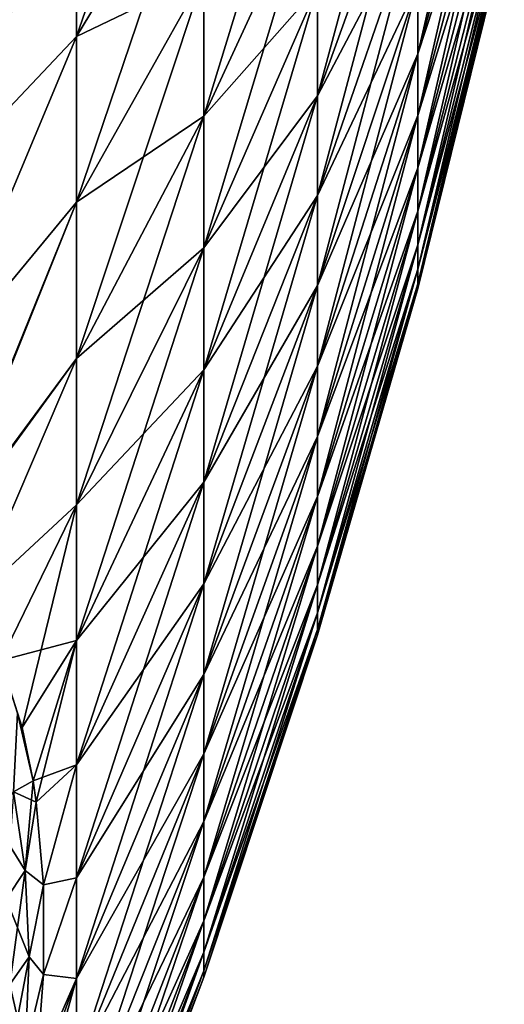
# Model space of a CAD drawing. Header units: metres. Extents: x -61 to 49, y -32 to 32.
# Tile 194 of 256: x 45.02 to 47.67, y -16.86 to -11.48. Entities that reach past the tile are written whole.
import ezdxf

# ---------------------------------------------------------------- set-up
doc = ezdxf.new("R2010")
doc.units = ezdxf.units.M
doc.layers.add('solid_K_27_40_10_000Y34', color=7, linetype='CONTINUOUS')

msp = doc.modelspace()

# ---------------------------------------------------------------- linework, layer by layer
at = {"layer": 'solid_K_27_40_10_000Y34'}
for points in [[(45.328068, -11.571313, 14.509967), (46.023605, -10.421157, 13.067718), (46.023605, -9.562494, 13.708554)], [(45.328068, -10.617882, 15.221532), (45.328068, -11.571313, 14.509967), (46.023605, -9.562494, 13.708554)], [(47.193928, -11.667345, 5.618697), (47.666889, -9.942979, 4.788286), (47.666889, -9.615763, 5.415497)], [(47.193928, -11.283381, 6.354682), (47.193928, -11.667345, 5.618697), (47.666889, -9.615763, 5.415497)], [(46.645882, -11.89582, 8.87808), (47.193928, -10.378127, 7.745397), (47.193928, -9.860555, 8.394412)], [(46.645882, -11.302558, 9.622007), (46.645882, -11.89582, 8.87808), (47.193928, -9.860555, 8.394412)], [(47.193928, -11.667345, -5.618697), (47.666889, -9.942979, -4.788286), (47.666889, -10.229336, -4.141399)], [(47.193928, -11.667345, -5.618697), (47.193928, -11.283381, -6.354682), (47.666889, -9.942979, -4.788286)], [(47.193928, -12.003365, 4.859623), (47.666889, -10.229336, 4.141399), (47.666889, -9.942979, 4.788286)], [(47.193928, -11.667345, 5.618697), (47.193928, -12.003365, 4.859623), (47.666889, -9.942979, 4.788286)], [(46.023605, -12.006661, 11.627804), (46.645882, -10.662851, 10.326395), (46.645882, -9.979329, 10.98835)], [(46.023605, -11.236997, 12.373182), (46.023605, -12.006661, 11.627804), (46.645882, -9.979329, 10.98835)], [(47.193928, -12.003365, -4.859623), (47.666889, -10.229336, -4.141399), (47.666889, -10.47366, -3.477494)], [(47.193928, -12.003365, -4.859623), (47.193928, -11.667345, -5.618697), (47.666889, -10.229336, -4.141399)], [(47.193928, -12.290059, 4.080581), (47.666889, -10.47366, 3.477494), (47.666889, -10.229336, 4.141399)], [(47.193928, -12.003365, 4.859623), (47.193928, -12.290059, 4.080581), (47.666889, -10.229336, 4.141399)], [(46.645882, -11.89582, -8.87808), (47.193928, -10.378127, -7.745397), (47.193928, -10.853053, -7.064555)], [(46.645882, -11.89582, -8.87808), (46.645882, -11.302558, -9.622007), (47.193928, -10.378127, -7.745397)], [(46.645882, -12.440199, 8.097672), (47.193928, -10.853053, 7.064555), (47.193928, -10.378127, 7.745397)], [(46.645882, -11.89582, 8.87808), (46.645882, -12.440199, 8.097672), (47.193928, -10.378127, 7.745397)], [(45.328068, -11.571313, -14.509967), (46.023605, -10.421157, -13.067718), (46.023605, -11.236997, -12.373182)], [(45.328068, -11.571313, -14.509967), (45.328068, -10.617882, -15.221532), (46.023605, -10.421157, -13.067718)], [(45.328068, -12.477195, 13.738778), (46.023605, -11.236997, 12.373182), (46.023605, -10.421157, 13.067718)], [(45.328068, -11.571313, 14.509967), (45.328068, -12.477195, 13.738778), (46.023605, -10.421157, 13.067718)], [(47.193928, -12.290059, -4.080581), (47.666889, -10.47366, -3.477494), (47.666889, -10.674944, -2.7993)], [(47.193928, -12.290059, -4.080581), (47.193928, -12.003365, -4.859623), (47.666889, -10.47366, -3.477494)], [(47.193928, -12.526252, 3.28477), (47.666889, -10.674944, 2.7993), (47.666889, -10.47366, 3.477494)], [(47.193928, -12.290059, 4.080581), (47.193928, -12.526252, 3.28477), (47.666889, -10.47366, 3.477494)], [(44.560349, -12.382709, -16.180264), (45.328068, -10.617882, -15.221532), (45.328068, -11.571313, -14.509967)], [(44.560349, -12.382709, -16.180264), (44.560349, -11.308872, -16.94821), (45.328068, -10.617882, -15.221532)], [(44.560349, -12.382741, 16.180239), (45.328068, -11.571313, 14.509967), (45.328068, -10.617882, 15.221532)], [(44.560349, -11.308901, 16.948191), (44.560349, -12.382741, 16.180239), (45.328068, -10.617882, 15.221532)], [(46.023605, -12.006661, -11.627804), (46.645882, -10.662851, -10.326395), (46.645882, -11.302558, -9.622007)], [(46.023605, -12.006661, -11.627804), (46.023605, -11.236997, -12.373182), (46.645882, -10.662851, -10.326395)], [(46.023605, -12.726989, 10.834643), (46.645882, -11.302558, 9.622007), (46.645882, -10.662851, 10.326395)], [(46.023605, -12.006661, 11.627804), (46.023605, -12.726989, 10.834643), (46.645882, -10.662851, 10.326395)], [(47.193928, -12.526252, -3.28477), (47.666889, -10.674944, -2.7993), (47.666889, -10.832363, -2.109602)], [(47.193928, -12.526252, -3.28477), (47.193928, -12.290059, -4.080581), (47.666889, -10.674944, -2.7993)], [(47.193928, -12.710971, 2.475461), (47.666889, -10.832363, 2.109602), (47.666889, -10.674944, 2.7993)], [(47.193928, -12.526252, 3.28477), (47.193928, -12.710971, 2.475461), (47.666889, -10.674944, 2.7993)], [(46.645882, -12.440199, -8.097672), (47.193928, -10.853053, -7.064555), (47.193928, -11.283381, -6.354682)], [(46.645882, -12.440199, -8.097672), (46.645882, -11.89582, -8.87808), (47.193928, -10.853053, -7.064555)], [(46.645882, -12.933458, 7.283988), (47.193928, -11.283381, 6.354682), (47.193928, -10.853053, 7.064555)], [(46.645882, -12.440199, 8.097672), (46.645882, -12.933458, 7.283988), (47.193928, -10.853053, 7.064555)], [(47.193928, -12.710971, -2.475461), (47.666889, -10.832363, -2.109602), (47.666889, -10.94527, -1.411236)], [(47.193928, -12.710971, -2.475461), (47.193928, -12.526252, -3.28477), (47.666889, -10.832363, -2.109602)], [(47.193928, -12.843458, 1.655981), (47.666889, -10.94527, 1.411236), (47.666889, -10.832363, 2.109602)], [(47.193928, -12.710971, 2.475461), (47.193928, -12.843458, 1.655981), (47.666889, -10.832363, 2.109602)], [(47.193928, -12.843458, -1.655981), (47.666889, -10.94527, -1.411236), (47.666889, -11.013199, -0.707071)], [(47.193928, -12.843458, -1.655981), (47.193928, -12.710971, -2.475461), (47.666889, -10.94527, -1.411236)], [(47.193928, -12.923169, 0.829695), (47.666889, -11.013199, 0.707071), (47.666889, -10.94527, 1.411236)], [(47.193928, -12.843458, 1.655981), (47.193928, -12.923169, 0.829695), (47.666889, -10.94527, 1.411236)], [(47.193928, -12.923169, -0.829695), (47.666889, -11.013199, -0.707071), (47.666889, -11.035873)], [(47.193928, -12.923169, -0.829695), (47.193928, -12.843458, -1.655981), (47.666889, -11.013199, -0.707071)], [(47.666889, -11.013199, 0.707071), (47.193928, -12.949776), (47.666889, -11.035873)], [(47.193928, -12.923169, 0.829695), (47.193928, -12.949776), (47.666889, -11.013199, 0.707071)], [(47.193928, -12.949776), (47.193928, -12.923169, -0.829695), (47.666889, -11.035873)], [(45.328068, -12.477195, -13.738778), (46.023605, -11.236997, -12.373182), (46.023605, -12.006661, -11.627804)], [(45.328068, -12.477195, -13.738778), (45.328068, -11.571313, -14.509967), (46.023605, -11.236997, -12.373182)], [(45.328068, -13.331806, 12.911134), (46.023605, -12.006661, 11.627804), (46.023605, -11.236997, 12.373182)], [(45.328068, -12.477195, 13.738778), (45.328068, -13.331806, 12.911134), (46.023605, -11.236997, 12.373182)], [(46.023605, -12.726989, -10.834643), (46.645882, -11.302558, -9.622007), (46.645882, -11.89582, -8.87808)], [(46.023605, -12.726989, -10.834643), (46.023605, -12.006661, -11.627804), (46.645882, -11.302558, -9.622007)], [(46.023605, -13.395018, 9.996962), (46.645882, -11.89582, 8.87808), (46.645882, -11.302558, 9.622007)], [(46.023605, -12.726989, 10.834643), (46.023605, -13.395018, 9.996962), (46.645882, -11.302558, 9.622007)], [(46.645882, -12.933458, -7.283988), (47.193928, -11.283381, -6.354682), (47.193928, -11.667345, -5.618697)], [(46.645882, -12.933458, -7.283988), (46.645882, -12.440199, -8.097672), (47.193928, -11.283381, -6.354682)], [(46.645882, -13.373572, 6.440373), (47.193928, -11.667345, 5.618697), (47.193928, -11.283381, 6.354682)], [(46.645882, -12.933458, 7.283988), (46.645882, -13.373572, 6.440373), (47.193928, -11.283381, 6.354682)], [(44.560349, -13.404558, -15.344387), (45.328068, -11.571313, -14.509967), (45.328068, -12.477195, -13.738778)], [(44.560349, -13.404558, -15.344387), (44.560349, -12.382709, -16.180264), (45.328068, -11.571313, -14.509967)], [(44.560349, -13.404593, 15.344357), (45.328068, -12.477195, 13.738778), (45.328068, -11.571313, 14.509967)], [(44.560349, -12.382741, 16.180239), (44.560349, -13.404593, 15.344357), (45.328068, -11.571313, 14.509967)], [(46.645882, -13.373572, -6.440373), (47.193928, -11.667345, -5.618697), (47.193928, -12.003365, -4.859623)], [(46.645882, -13.373572, -6.440373), (46.645882, -12.933458, -7.283988), (47.193928, -11.667345, -5.618697)], [(46.645882, -13.758731, 5.570293), (47.193928, -12.003365, 4.859623), (47.193928, -11.667345, 5.618697)], [(46.645882, -13.373572, 6.440373), (46.645882, -13.758731, 5.570293), (47.193928, -11.667345, 5.618697)], [(46.023605, -13.395018, -9.996962), (46.645882, -11.89582, -8.87808), (46.645882, -12.440199, -8.097672)], [(46.023605, -13.395018, -9.996962), (46.023605, -12.726989, -10.834643), (46.645882, -11.89582, -8.87808)], [(46.023605, -14.008004, 9.1182), (46.645882, -12.440199, 8.097672), (46.645882, -11.89582, 8.87808)], [(46.023605, -13.395018, 9.996962), (46.023605, -14.008004, 9.1182), (46.645882, -11.89582, 8.87808)], [(45.328068, -13.331806, -12.911134), (46.023605, -12.006661, -11.627804), (46.023605, -12.726989, -10.834643)], [(45.328068, -13.331806, -12.911134), (45.328068, -12.477195, -13.738778), (46.023605, -12.006661, -11.627804)], [(45.328068, -14.131634, 12.030435), (46.023605, -12.726989, 10.834643), (46.023605, -12.006661, 11.627804)], [(45.328068, -13.331806, 12.911134), (45.328068, -14.131634, 12.030435), (46.023605, -12.006661, 11.627804)], [(46.645882, -13.758731, -5.570293), (47.193928, -12.003365, -4.859623), (47.193928, -12.290059, -4.080581)], [(46.645882, -13.758731, -5.570293), (46.645882, -13.373572, -6.440373), (47.193928, -12.003365, -4.859623)], [(46.645882, -14.087352, 4.677323), (47.193928, -12.290059, 4.080581), (47.193928, -12.003365, 4.859623)], [(46.645882, -13.758731, 5.570293), (46.645882, -14.087352, 4.677323), (47.193928, -12.003365, 4.859623)], [(46.645882, -14.087352, -4.677323), (47.193928, -12.290059, -4.080581), (47.193928, -12.526252, -3.28477)], [(46.645882, -14.087352, -4.677323), (46.645882, -13.758731, -5.570293), (47.193928, -12.290059, -4.080581)], [(46.645882, -14.358085, 3.765133), (47.193928, -12.526252, 3.28477), (47.193928, -12.290059, 4.080581)], [(46.645882, -14.087352, 4.677323), (46.645882, -14.358085, 3.765133), (47.193928, -12.290059, 4.080581)], [(44.560806, -14.368974, -14.443806), (44.560349, -13.404558, -15.344387), (45.328068, -12.477195, -13.738778)], [(44.560349, -13.404593, 15.344357), (44.560814, -14.368986, 14.443762), (45.328068, -12.477195, 13.738778)], [(44.560806, -14.368974, -14.443806), (45.328068, -12.477195, -13.738778), (45.328068, -13.331806, -12.911134)], [(44.560814, -14.368986, 14.443762), (44.566273, -14.375697, 14.419807), (45.328068, -12.477195, 13.738778)], [(44.566273, -14.375697, 14.419807), (45.328068, -13.331806, 12.911134), (45.328068, -12.477195, 13.738778)], [(46.023605, -14.008004, -9.1182), (46.645882, -12.440199, -8.097672), (46.645882, -12.933458, -7.283988)], [(46.023605, -14.008004, -9.1182), (46.023605, -13.395018, -9.996962), (46.645882, -12.440199, -8.097672)], [(46.023605, -14.563428, 8.20197), (46.645882, -12.933458, 7.283988), (46.645882, -12.440199, 8.097672)], [(46.023605, -14.008004, 9.1182), (46.023605, -14.563428, 8.20197), (46.645882, -12.440199, 8.097672)], [(46.645882, -14.358085, -3.765133), (47.193928, -12.526252, -3.28477), (47.193928, -12.710971, -2.475461)], [(46.645882, -14.358085, -3.765133), (46.645882, -14.087352, -4.677323), (47.193928, -12.526252, -3.28477)], [(46.645882, -14.569818, 2.837472), (47.193928, -12.710971, 2.475461), (47.193928, -12.526252, 3.28477)], [(46.645882, -14.358085, 3.765133), (46.645882, -14.569818, 2.837472), (47.193928, -12.526252, 3.28477)], [(45.328068, -14.131634, -12.030435), (46.023605, -12.726989, -10.834643), (46.023605, -13.395018, -9.996962)], [(45.328068, -14.131634, -12.030435), (45.328068, -13.331806, -12.911134), (46.023605, -12.726989, -10.834643)], [(45.328068, -14.873391, 11.1003), (46.023605, -13.395018, 9.996962), (46.023605, -12.726989, 10.834643)], [(45.328068, -14.131634, 12.030435), (45.328068, -14.873391, 11.1003), (46.023605, -12.726989, 10.834643)], [(46.645882, -14.569818, -2.837472), (47.193928, -12.710971, -2.475461), (47.193928, -12.843458, -1.655981)], [(46.645882, -14.569818, -2.837472), (46.645882, -14.358085, -3.765133), (47.193928, -12.710971, -2.475461)], [(46.645882, -14.72168, 1.89815), (47.193928, -12.843458, 1.655981), (47.193928, -12.710971, 2.475461)], [(46.645882, -14.569818, 2.837472), (46.645882, -14.72168, 1.89815), (47.193928, -12.710971, 2.475461)], [(46.645882, -14.72168, -1.89815), (47.193928, -12.843458, -1.655981), (47.193928, -12.923169, -0.829695)], [(46.645882, -14.72168, -1.89815), (46.645882, -14.569818, -2.837472), (47.193928, -12.843458, -1.655981)], [(46.645882, -14.813047, 0.951029), (47.193928, -12.923169, 0.829695), (47.193928, -12.843458, 1.655981)], [(46.645882, -14.72168, 1.89815), (46.645882, -14.813047, 0.951029), (47.193928, -12.843458, 1.655981)], [(46.023605, -14.563428, -8.20197), (46.645882, -12.933458, -7.283988), (46.645882, -13.373572, -6.440373)], [(46.023605, -14.563428, -8.20197), (46.023605, -14.008004, -9.1182), (46.645882, -12.933458, -7.283988)], [(46.023605, -15.059008, 7.252036), (46.645882, -13.373572, 6.440373), (46.645882, -12.933458, 7.283988)], [(46.023605, -14.563428, 8.20197), (46.023605, -15.059008, 7.252036), (46.645882, -12.933458, 7.283988)], [(46.645882, -14.813047, -0.951029), (47.193928, -12.923169, -0.829695), (47.193928, -12.949776)], [(46.645882, -14.813047, -0.951029), (46.645882, -14.72168, -1.89815), (47.193928, -12.923169, -0.829695)], [(47.193928, -12.923169, 0.829695), (46.645882, -14.843545), (47.193928, -12.949776)], [(46.645882, -14.813047, 0.951029), (46.645882, -14.843545), (47.193928, -12.923169, 0.829695)], [(46.645882, -14.843545), (46.645882, -14.813047, -0.951029), (47.193928, -12.949776)], [(44.566143, -14.375534, -14.420385), (44.560806, -14.368974, -14.443806), (45.328068, -13.331806, -12.911134)], [(44.759418, -14.659062, -13.491686), (44.566143, -14.375534, -14.420385), (45.328068, -13.331806, -12.911134)], [(44.566273, -14.375697, 14.419807), (44.759521, -14.65924, 13.49115), (45.328068, -13.331806, 12.911134)], [(44.759418, -14.659062, -13.491686), (45.328068, -13.331806, -12.911134), (45.328068, -14.131634, -12.030435)], [(44.759521, -14.65924, 13.49115), (45.328068, -14.131634, 12.030435), (45.328068, -13.331806, 12.911134)], [(45.328068, -14.873391, -11.1003), (46.023605, -13.395018, -9.996962), (46.023605, -14.008004, -9.1182)], [(45.328068, -14.873391, -11.1003), (45.328068, -14.131634, -12.030435), (46.023605, -13.395018, -9.996962)], [(45.328068, -15.55403, 10.124552), (46.023605, -14.008004, 9.1182), (46.023605, -13.395018, 9.996962)], [(45.328068, -14.873391, 11.1003), (45.328068, -15.55403, 10.124552), (46.023605, -13.395018, 9.996962)], [(46.023605, -15.059008, -7.252036), (46.645882, -13.373572, -6.440373), (46.645882, -13.758731, -5.570293)], [(46.023605, -15.059008, -7.252036), (46.023605, -14.563428, -8.20197), (46.645882, -13.373572, -6.440373)], [(46.023605, -15.492707, 6.272302), (46.645882, -13.758731, 5.570293), (46.645882, -13.373572, 6.440373)], [(46.023605, -15.059008, 7.252036), (46.023605, -15.492707, 6.272302), (46.645882, -13.373572, 6.440373)], [(46.023605, -15.492707, -6.272302), (46.645882, -13.758731, -5.570293), (46.645882, -14.087352, -4.677323)], [(46.023605, -15.492707, -6.272302), (46.023605, -15.059008, -7.252036), (46.645882, -13.758731, -5.570293)], [(46.023605, -15.862743, 5.266794), (46.645882, -14.087352, 4.677323), (46.645882, -13.758731, 5.570293)], [(46.023605, -15.492707, 6.272302), (46.023605, -15.862743, 5.266794), (46.645882, -13.758731, 5.570293)], [(45.328068, -15.55403, -10.124552), (46.023605, -14.008004, -9.1182), (46.023605, -14.563428, -8.20197)], [(45.328068, -15.55403, -10.124552), (45.328068, -14.873391, -11.1003), (46.023605, -14.008004, -9.1182)], [(45.328068, -16.170755, 9.1072), (46.023605, -14.563428, 8.20197), (46.023605, -14.008004, 9.1182)], [(45.328068, -15.55403, 10.124552), (45.328068, -16.170755, 9.1072), (46.023605, -14.008004, 9.1182)], [(46.023605, -15.862743, -5.266794), (46.645882, -14.087352, -4.677323), (46.645882, -14.358085, -3.765133)], [(46.023605, -15.862743, -5.266794), (46.023605, -15.492707, -6.272302), (46.645882, -14.087352, -4.677323)], [(46.023605, -16.167597, 4.239643), (46.645882, -14.358085, 3.765133), (46.645882, -14.087352, 4.677323)], [(46.023605, -15.862743, 5.266794), (46.023605, -16.167597, 4.239643), (46.645882, -14.087352, 4.677323)], [(44.913578, -14.983334, -12.579758), (44.759418, -14.659062, -13.491686), (45.328068, -14.131634, -12.030435)], [(44.759521, -14.65924, 13.49115), (44.913654, -14.983523, 12.579253), (45.328068, -14.131634, 12.030435)], [(44.913578, -14.983334, -12.579758), (45.328068, -14.131634, -12.030435), (45.328068, -14.873391, -11.1003)], [(44.913654, -14.983523, 12.579253), (45.029716, -15.349666, 11.680623), (45.328068, -14.131634, 12.030435)], [(45.029716, -15.349666, 11.680623), (45.328068, -14.873391, 11.1003), (45.328068, -14.131634, 12.030435)], [(46.023605, -16.167597, -4.239643), (46.645882, -14.358085, -3.765133), (46.645882, -14.569818, -2.837472)], [(46.023605, -16.167597, -4.239643), (46.023605, -15.862743, -5.266794), (46.645882, -14.358085, -3.765133)], [(46.023605, -16.406013, 3.195071), (46.645882, -14.569818, 2.837472), (46.645882, -14.358085, 3.765133)], [(46.023605, -16.167597, 4.239643), (46.023605, -16.406013, 3.195071), (46.645882, -14.358085, 3.765133)], [(45.328068, -16.170755, -9.1072), (46.023605, -14.563428, -8.20197), (46.023605, -15.059008, -7.252036)], [(45.328068, -16.170755, -9.1072), (45.328068, -15.55403, -10.124552), (46.023605, -14.563428, -8.20197)], [(45.328068, -16.721031, 8.052424), (46.023605, -15.059008, 7.252036), (46.023605, -14.563428, 8.20197)], [(45.328068, -16.170755, 9.1072), (45.328068, -16.721031, 8.052424), (46.023605, -14.563428, 8.20197)], [(46.023605, -16.406013, -3.195071), (46.645882, -14.569818, -2.837472), (46.645882, -14.72168, -1.89815)], [(46.023605, -16.406013, -3.195071), (46.023605, -16.167597, -4.239643), (46.645882, -14.569818, -2.837472)], [(46.023605, -16.577015, 2.137369), (46.645882, -14.72168, 1.89815), (46.645882, -14.569818, 2.837472)], [(46.023605, -16.406013, 3.195071), (46.023605, -16.577015, 2.137369), (46.645882, -14.569818, 2.837472)], [(46.023605, -16.577015, -2.137369), (46.645882, -14.72168, -1.89815), (46.645882, -14.813047, -0.951029)], [(46.023605, -16.577015, -2.137369), (46.023605, -16.406013, -3.195071), (46.645882, -14.72168, -1.89815)], [(46.023605, -16.679897, 1.070885), (46.645882, -14.813047, 0.951029), (46.645882, -14.72168, 1.89815)], [(46.023605, -16.577015, 2.137369), (46.023605, -16.679897, 1.070885), (46.645882, -14.72168, 1.89815)], [(46.023605, -16.679897, -1.070885), (46.645882, -14.813047, -0.951029), (46.645882, -14.843545)], [(46.023605, -16.679897, -1.070885), (46.023605, -16.577015, -2.137369), (46.645882, -14.813047, -0.951029)], [(46.645882, -14.813047, 0.951029), (46.023605, -16.714237), (46.645882, -14.843545)], [(46.023605, -16.679897, 1.070885), (46.023605, -16.714237), (46.645882, -14.813047, 0.951029)], [(46.023605, -16.714237), (46.023605, -16.679897, -1.070885), (46.645882, -14.843545)], [(45.029671, -15.349473, -11.681063), (44.913578, -14.983334, -12.579758), (45.328068, -14.873391, -11.1003)], [(45.090057, -15.641884, -11.036762), (45.029671, -15.349473, -11.681063), (45.328068, -14.873391, -11.1003)], [(45.029716, -15.349666, 11.680623), (45.090057, -15.641871, 11.036782), (45.328068, -14.873391, 11.1003)], [(45.090057, -15.641884, -11.036762), (45.328068, -14.873391, -11.1003), (45.328068, -15.55403, -10.124552)], [(45.090057, -15.641871, 11.036782), (45.107609, -15.75822, 10.795159), (45.328068, -14.873391, 11.1003)], [(45.107609, -15.75822, 10.795159), (45.328068, -15.55403, 10.124552), (45.328068, -14.873391, 11.1003)], [(45.004311, -15.270283, -11.883172), (44.913578, -14.983334, -12.579758), (45.029671, -15.349473, -11.681063)], [(45.004303, -15.270272, 11.883201), (45.029716, -15.349666, 11.680623), (44.913654, -14.983523, 12.579253)], [(45.328068, -16.721031, -8.052424), (46.023605, -15.059008, -7.252036), (46.023605, -15.492707, -6.272302)], [(45.328068, -16.721031, -8.052424), (45.328068, -16.170755, -9.1072), (46.023605, -15.059008, -7.252036)], [(45.328068, -17.202597, 6.96456), (46.023605, -15.492707, 6.272302), (46.023605, -15.059008, 7.252036)], [(45.328068, -16.721031, 8.052424), (45.328068, -17.202597, 6.96456), (46.023605, -15.059008, 7.252036)], [(45.004303, -15.270272, 11.883201), (44.983597, -15.701692, 11.346983), (45.090057, -15.641871, 11.036782)], [(45.004311, -15.270283, -11.883172), (45.090057, -15.641884, -11.036762), (44.983601, -15.701717, -11.346929)], [(45.004303, -15.270272, 11.883201), (45.090057, -15.641871, 11.036782), (45.029716, -15.349666, 11.680623)], [(45.004311, -15.270283, -11.883172), (45.029671, -15.349473, -11.681063), (45.090057, -15.641884, -11.036762)], [(45.328068, -17.202597, -6.96456), (46.023605, -15.492707, -6.272302), (46.023605, -15.862743, -5.266794)], [(45.328068, -17.202597, -6.96456), (45.328068, -16.721031, -8.052424), (46.023605, -15.492707, -6.272302)], [(45.328068, -17.613474, 5.848076), (46.023605, -15.862743, 5.266794), (46.023605, -15.492707, 6.272302)], [(45.328068, -17.202597, 6.96456), (45.328068, -17.613474, 5.848076), (46.023605, -15.492707, 6.272302)], [(45.107586, -15.758076, -10.795461), (45.090057, -15.641884, -11.036762), (45.328068, -15.55403, -10.124552)], [(45.146778, -16.208714, -9.925381), (45.107586, -15.758076, -10.795461), (45.328068, -15.55403, -10.124552)], [(45.107609, -15.75822, 10.795159), (45.146782, -16.208826, 9.925177), (45.328068, -15.55403, 10.124552)], [(45.146778, -16.208714, -9.925381), (45.328068, -15.55403, -10.124552), (45.328068, -16.170755, -9.1072)], [(45.146782, -16.208826, 9.925177), (45.328068, -16.170755, 9.1072), (45.328068, -15.55403, 10.124552)], [(45.046818, -16.130342, 10.456235), (45.090057, -15.641871, 11.036782), (44.983597, -15.701692, 11.346983)], [(44.983601, -15.701717, -11.346929), (45.090057, -15.641884, -11.036762), (45.107586, -15.758076, -10.795461)], [(45.046818, -16.130342, 10.456235), (45.107609, -15.75822, 10.795159), (45.090057, -15.641871, 11.036782)], [(44.983601, -15.701717, -11.346929), (45.046822, -16.130367, -10.45618), (44.879696, -15.86368, -11.411915)], [(45.046818, -16.130342, 10.456235), (44.983597, -15.701692, 11.346983), (44.94265, -16.287153, 10.53246)], [(44.983601, -15.701717, -11.346929), (45.107586, -15.758076, -10.795461), (45.046822, -16.130367, -10.45618)], [(45.046818, -16.130342, 10.456235), (45.146782, -16.208826, 9.925177), (45.107609, -15.75822, 10.795159)], [(45.046822, -16.130367, -10.45618), (45.107586, -15.758076, -10.795461), (45.146778, -16.208714, -9.925381)], [(45.046822, -16.130367, -10.45618), (44.942654, -16.287178, -10.532406), (44.879696, -15.86368, -11.411915)], [(45.328068, -17.613474, -5.848076), (46.023605, -15.862743, -5.266794), (46.023605, -16.167597, -4.239643)], [(45.328068, -17.613474, -5.848076), (45.328068, -17.202597, -6.96456), (46.023605, -15.862743, -5.266794)], [(45.328068, -17.951971, 4.707561), (46.023605, -16.167597, 4.239643), (46.023605, -15.862743, 5.266794)], [(45.328068, -17.613474, 5.848076), (45.328068, -17.951971, 4.707561), (46.023605, -15.862743, 5.266794)], [(45.046818, -16.130342, 10.456235), (44.94265, -16.287153, 10.53246), (44.963684, -16.754951, 9.67338)], [(45.046822, -16.130367, -10.45618), (45.06794, -16.604034, -9.586178), (44.942654, -16.287178, -10.532406)], [(45.067944, -16.604002, 9.586228), (45.046818, -16.130342, 10.456235), (44.963684, -16.754951, 9.67338)], [(45.067944, -16.604002, 9.586228), (45.146782, -16.208826, 9.925177), (45.046818, -16.130342, 10.456235)], [(45.046822, -16.130367, -10.45618), (45.146778, -16.208714, -9.925381), (45.06794, -16.604034, -9.586178)], [(45.14679, -16.699697, -9.074937), (45.146778, -16.208714, -9.925381), (45.328068, -16.170755, -9.1072)], [(45.146782, -16.208826, 9.925177), (45.14679, -16.699715, 9.074911), (45.328068, -16.170755, 9.1072)], [(45.14679, -16.699697, -9.074937), (45.328068, -16.170755, -9.1072), (45.328068, -16.721031, -8.052424)], [(45.14679, -16.699715, 9.074911), (45.328068, -16.721031, 8.052424), (45.328068, -16.170755, 9.1072)], [(45.328068, -17.951971, -4.707561), (46.023605, -16.167597, -4.239643), (46.023605, -16.406013, -3.195071)], [(45.328068, -17.951971, -4.707561), (45.328068, -17.613474, -5.848076), (46.023605, -16.167597, -4.239643)], [(45.328068, -18.216702, 3.547702), (46.023605, -16.406013, 3.195071), (46.023605, -16.167597, 4.239643)], [(45.328068, -17.951971, 4.707561), (45.328068, -18.216702, 3.547702), (46.023605, -16.167597, 4.239643)], [(45.06794, -16.604034, -9.586178), (45.146778, -16.208714, -9.925381), (45.14679, -16.699697, -9.074937)], [(45.067944, -16.604002, 9.586228), (45.14679, -16.699715, 9.074911), (45.146782, -16.208826, 9.925177)], [(45.06794, -16.604034, -9.586178), (44.963684, -16.754984, -9.673331), (44.942654, -16.287178, -10.532406)], [(45.328068, -18.216702, -3.547702), (46.023605, -16.406013, -3.195071), (46.023605, -16.577015, -2.137369)], [(45.328068, -18.216702, -3.547702), (45.328068, -17.951971, -4.707561), (46.023605, -16.406013, -3.195071)], [(45.328068, -18.406576, 2.373265), (46.023605, -16.577015, 2.137369), (46.023605, -16.406013, 3.195071)], [(45.328068, -18.216702, 3.547702), (45.328068, -18.406576, 2.373265), (46.023605, -16.406013, 3.195071)], [(45.328068, -18.406576, -2.373265), (46.023605, -16.577015, -2.137369), (46.023605, -16.679897, -1.070885)], [(45.328068, -18.406576, -2.373265), (45.328068, -18.216702, -3.547702), (46.023605, -16.577015, -2.137369)], [(45.328068, -18.520813, 1.189076), (46.023605, -16.679897, 1.070885), (46.023605, -16.577015, 2.137369)], [(45.328068, -18.406576, 2.373265), (45.328068, -18.520813, 1.189076), (46.023605, -16.577015, 2.137369)], [(45.067944, -16.604002, 9.586228), (44.963684, -16.754951, 9.67338), (44.942638, -17.265041, 8.838728)], [(45.04681, -17.120625, 8.741036), (45.067944, -16.604002, 9.586228), (44.942638, -17.265041, 8.838728)], [(45.06794, -16.604034, -9.586178), (45.046806, -17.120653, -8.74099), (44.963684, -16.754984, -9.673331)], [(45.06794, -16.604034, -9.586178), (45.14679, -16.699697, -9.074937), (45.046806, -17.120653, -8.74099)], [(45.04681, -17.120625, 8.741036), (45.14679, -16.699715, 9.074911), (45.067944, -16.604002, 9.586228)], [(45.328068, -18.520813, -1.189076), (46.023605, -16.679897, -1.070885), (46.023605, -16.714237)], [(45.328068, -18.520813, -1.189076), (45.328068, -18.406576, -2.373265), (46.023605, -16.679897, -1.070885)], [(46.023605, -16.679897, 1.070885), (45.328068, -18.558945), (46.023605, -16.714237)], [(45.328068, -18.520813, 1.189076), (45.328068, -18.558945), (46.023605, -16.679897, 1.070885)], [(45.029728, -17.790499, 7.452951), (45.328068, -17.202597, 6.96456), (45.328068, -16.721031, 8.052424)], [(45.090054, -17.379084, 8.027848), (45.029728, -17.790499, 7.452951), (45.328068, -16.721031, 8.052424)], [(45.046806, -17.120653, -8.74099), (45.14679, -16.699697, -9.074937), (45.107609, -17.227953, -8.249509)], [(45.04681, -17.120625, 8.741036), (45.107616, -17.22789, 8.249599), (45.14679, -16.699715, 9.074911)], [(45.107616, -17.22789, 8.249599), (45.090054, -17.379084, 8.027848), (45.328068, -16.721031, 8.052424)], [(45.107609, -17.227953, -8.249509), (45.14679, -16.699697, -9.074937), (45.328068, -16.721031, -8.052424)], [(45.107609, -17.227953, -8.249509), (45.328068, -16.721031, -8.052424), (45.328068, -17.202597, -6.96456)], [(45.14679, -16.699715, 9.074911), (45.107616, -17.22789, 8.249599), (45.328068, -16.721031, 8.052424)], [(45.328068, -18.558945), (45.328068, -18.520813, -1.189076), (46.023605, -16.714237)], [(45.046806, -17.120653, -8.74099), (44.942638, -17.26507, -8.838681), (44.963684, -16.754984, -9.673331)]]:
    msp.add_3dface(points, dxfattribs=at)

doc.saveas('drawing.dxf')
